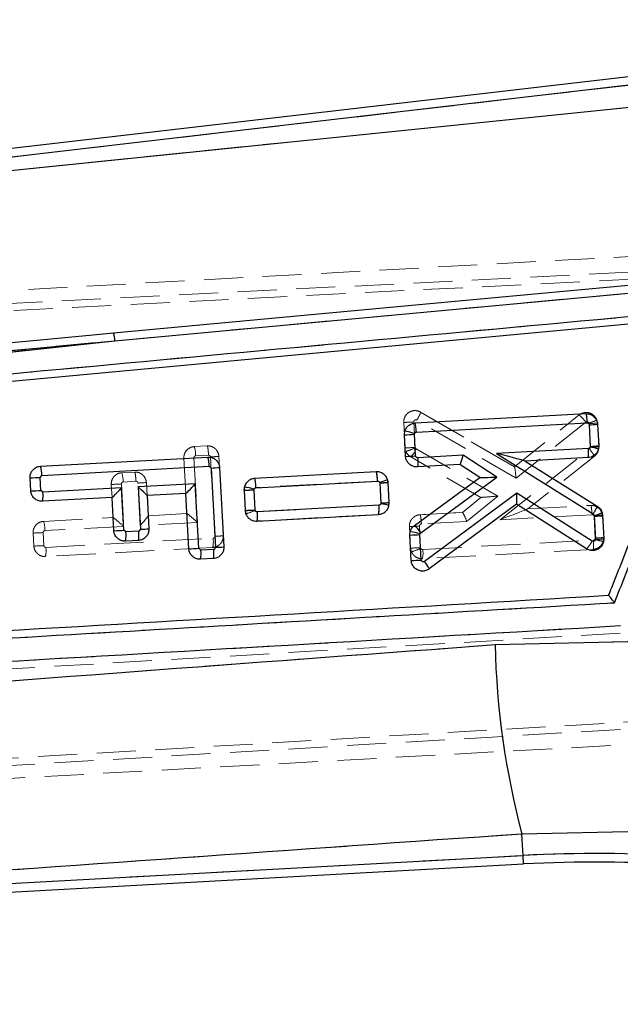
# Model space of a CAD drawing. Header units: millimetres. Extents: x 34 to 369, y 24 to 290.
# Tile 9 of 30: x 225 to 245, y 218 to 250. Entities that reach past the tile are written whole.
import ezdxf

# ---------------------------------------------------------------- set-up
doc = ezdxf.new("R2010")
doc.units = ezdxf.units.MM
doc.linetypes.add('HIDDEN', pattern=[1.905, 1.27, -0.635])
doc.layers.add('FORMATO', color=179, linetype='Continuous')
doc.styles.add('SLDTEXTSTYLE0', font='TXT', dxfattribs={"width": 0.75})
doc.dimstyles.new('SLDDIMSTYLE0', dxfattribs={"dimtxt": 3.5, "dimasz": 3.302, "dimexe": 0, "dimexo": 0.0625, "dimgap": 0.875, "dimtad": 1, "dimdec": 0, "dimlfac": 0.833333, "dimrnd": 1e-09, "dimzin": 12, "dimdsep": 46, "dimtxsty": 'SLDTEXTSTYLE0', "dimsah": 1, "dimcen": 0.09, "dimadec": 0, "dimazin": 3, "dimtfac": 1, "dimtdec": 0, "dimtofl": 0, "dimtmove": 0, "dimatfit": 3, "dimfxl": 0, "dimfrac": 2, "dimtolj": 1, "dimtzin": 12, "dimarcsym": 0})

# ---------------------------------------------------------------- blocks, each defined once
blk = doc.blocks.new('_D')
at = {"layer": 'FORMATO'}
for p, q in [((48.527, 254.887), (48.527, 286.555)), ((278.922, 236.193), (278.922, 286.555)), ((278.922, 285.555), (48.527, 285.555))]:
    blk.add_line(p, q, dxfattribs=at)
for points in [[(48.527, 285.555), (51.829, 285.047), (51.829, 286.063)], [(278.922, 285.555), (275.62, 286.063), (275.62, 285.047)]]:
    blk.add_solid(points, dxfattribs=at)
at = {"layer": 'FORMATO', "insert": (148.774, 290.067), "char_height": 3.5, "attachment_point": 1, "style": 'SLDTEXTSTYLE0'}
blk.add_mtext('192', dxfattribs=at)
blk = doc.blocks.new('_D_6')
at = {"layer": 'FORMATO'}
for p, q in [((154.269, 269.927), (296.766, 269.927)), ((295.766, 269.927), (295.766, 186.231)), ((178.047, 186.231), (296.766, 186.231))]:
    blk.add_line(p, q, dxfattribs=at)
for points in [[(295.766, 269.927), (295.258, 266.625), (296.274, 266.625)], [(295.766, 186.231), (296.274, 189.533), (295.258, 189.533)]]:
    blk.add_solid(points, dxfattribs=at)
at = {"layer": 'FORMATO', "insert": (291.254, 219.047), "char_height": 3.5, "attachment_point": 1, "rotation": 90, "style": 'SLDTEXTSTYLE0'}
blk.add_mtext('70', dxfattribs=at)

msp = doc.modelspace()

# ---------------------------------------------------------------- linework, layer by layer
at = {"color": 7, "linetype": 'Continuous', "lineweight": 25}
for p, q in [((250.7964, 249.0514), (210.106, 244.3051)), ((250.8285, 248.7764), (210.3277, 244.0522)), ((210.5588, 243.8578), (250.5823, 247.9547)), ((228.4827, 239.8103), (248.9909, 241.7119)), ((248.1429, 240.6298), (213.9699, 237.4535)), ((212.9714, 238.1406), (228.4827, 239.8103)), ((213.2982, 238.4007), (228.4827, 239.8103)), ((238.2334, 237.1375), (243.7772, 237.4417)), ((237.8887, 236.7537), (237.9034, 236.8775)), ((238.2768, 236.8369), (243.8196, 237.141)), ((243.8891, 237.0793), (243.9273, 236.3786)), ((244.1621, 237.0967), (244.2003, 236.3962)), ((237.9269, 236.0531), (237.8887, 236.7537)), ((238.2148, 236.7693), (238.2174, 236.7906)), ((238.253, 236.0684), (238.2148, 236.7693)), ((243.8664, 236.3114), (240.8809, 236.1475)), ((243.9273, 236.3786), (243.9255, 236.3597)), ((244.2003, 236.3962), (244.1903, 236.2893)), ((226.068, 235.7333), (231.5021, 236.0315)), ((239.7964, 236.088), (238.3229, 236.0072)), ((240.8903, 235.3785), (239.7964, 236.088)), ((240.8809, 236.1475), (244.0183, 234.183)), ((243.8563, 236.0129), (241.8152, 235.9009)), ((226.111, 235.4327), (231.5451, 235.7309)), ((231.5451, 235.7309), (231.6083, 235.6742)), ((231.6083, 235.6742), (231.7495, 233.0929)), ((231.8813, 235.6917), (232.0225, 233.1103)), ((239.6886, 235.7842), (238.3124, 235.7086)), ((240.3358, 235.3644), (239.6886, 235.7842)), ((239.6893, 235.7842), (239.6886, 235.7842)), ((241.815, 235.9011), (241.8152, 235.9009)), ((241.8152, 235.9009), (244.1518, 234.4378)), ((225.7513, 234.9307), (225.7283, 235.3543)), ((226.0544, 235.3696), (226.111, 235.4327)), ((226.0775, 234.946), (226.0544, 235.3696)), ((236.9736, 235.5505), (233.0225, 235.3337)), ((238.2149, 233.8092), (240.3358, 235.3644)), ((238.4189, 233.5662), (240.8903, 235.3785)), ((240.3358, 235.3644), (240.3358, 235.3644)), ((226.1407, 234.8894), (226.0775, 234.946)), ((228.6992, 235.0298), (226.1407, 234.8894)), ((228.7745, 233.6513), (228.6992, 235.0298)), ((231.0956, 235.1613), (229.2383, 235.0594)), ((229.2383, 235.0594), (229.3137, 233.6807)), ((231.2103, 233.0634), (231.0956, 235.1613)), ((232.6887, 235.06), (232.6777, 234.9497)), ((232.6777, 234.9497), (232.7135, 234.2928)), ((233.0038, 234.9652), (233.0058, 234.9843)), ((233.0396, 234.3081), (233.0038, 234.9652)), ((233.0658, 235.0331), (237.016, 235.2498)), ((237.0855, 235.1882), (237.1213, 234.5313)), ((237.3943, 234.5486), (237.3585, 235.2055)), ((228.3894, 234.7148), (226.1305, 234.5909)), ((228.3908, 234.7149), (228.3894, 234.7148)), ((228.4484, 233.6359), (228.3894, 234.7148)), ((230.7858, 234.8464), (229.5277, 234.7773)), ((229.5277, 234.7783), (229.5277, 234.7773)), ((229.5277, 234.7773), (229.5867, 233.6982)), ((230.8842, 233.0481), (230.7858, 234.8464)), ((230.7872, 234.8464), (230.7858, 234.8464)), ((241.5406, 234.859), (238.5425, 232.6348)), ((243.991, 233.3009), (241.5406, 234.859)), ((237.0603, 234.4638), (233.1095, 234.2469)), ((237.1213, 234.5313), (237.1201, 234.5148)), ((237.3877, 234.4567), (237.3943, 234.5486)), ((241.5271, 234.4963), (238.6946, 232.3949)), ((241.5284, 234.4972), (241.5271, 234.4963)), ((243.804, 233.0485), (241.5271, 234.4963)), ((233.099, 233.9484), (237.0502, 234.1653)), ((244.0498, 234.1306), (244.0919, 233.3575)), ((244.3228, 234.148), (244.3649, 233.3751)), ((229.3137, 233.6807), (229.2571, 233.6175)), ((228.8377, 233.5946), (228.7745, 233.6513)), ((229.2571, 233.6175), (228.8377, 233.5946)), ((238.0663, 233.4954), (238.0786, 233.6112)), ((238.1114, 232.6679), (238.0663, 233.4954)), ((238.3924, 233.511), (238.3945, 233.5307)), ((238.4375, 232.6832), (238.3924, 233.511)), ((238.3945, 233.5307), (238.4189, 233.5662)), ((244.0919, 233.3575), (244.0906, 233.3408)), ((244.3649, 233.3751), (244.3567, 233.2758)), ((229.2469, 233.3191), (228.8276, 233.2961)), ((231.2735, 233.0067), (231.2103, 233.0634)), ((231.6928, 233.0297), (231.2735, 233.0067)), ((231.7495, 233.0929), (231.6928, 233.0297)), ((231.6827, 232.7312), (231.2633, 232.7082)), ((240.8341, 229.9333), (245.9882, 230.0491)), ((246.244, 223.8705), (241.7086, 223.7754)), ((241.7467, 223.0783), (241.7086, 223.7754)), ((211.6717, 221.1556), (241.7619, 222.8011)), ((211.8598, 221.4439), (241.7467, 223.0783))]:
    msp.add_line(p, q, dxfattribs=at)
at = {"color": 7, "linetype": 'HIDDEN', "lineweight": 18}
for p, q in [((250.8285, 248.7764), (210.3277, 244.0522)), ((210.5588, 243.8578), (250.5823, 247.9547)), ((261.1784, 243.423), (206.3145, 240.4228)), ((205.8346, 240.0587), (259.9595, 242.7823)), ((206.1705, 239.8348), (260.4876, 242.5846)), ((228.4827, 239.8103), (248.9909, 241.7119)), ((212.9714, 238.1406), (228.4827, 239.8103)), ((213.2982, 238.4007), (228.4827, 239.8103)), ((241.5139, 235.3474), (238.292, 237.231)), ((238.4159, 237.4916), (238.4162, 237.4915)), ((241.4607, 235.7116), (238.4159, 237.4916)), ((238.4162, 237.4915), (241.4621, 235.7108)), ((241.4607, 235.7116), (243.5661, 237.3989)), ((244.1403, 237.2333), (244.1403, 237.2332)), ((244.1592, 237.1356), (244.1403, 237.2333)), ((237.8659, 237.1565), (237.8659, 237.1566)), ((237.8659, 237.1566), (237.9113, 236.3291)), ((237.9113, 236.3291), (237.8659, 237.1565)), ((238.1921, 237.1701), (238.2374, 236.3439)), ((243.7802, 237.1638), (241.5139, 235.3474)), ((243.8862, 237.1184), (243.8834, 237.1338)), ((243.9286, 236.347), (243.8862, 237.1184)), ((244.1592, 237.1356), (244.2017, 236.3627)), ((231.0631, 236.3697), (231.4826, 236.3927)), ((231.5577, 236.3886), (231.4824, 236.3927)), ((238.2374, 236.3439), (238.2416, 236.325)), ((238.2416, 236.325), (238.2698, 236.2922)), ((238.2698, 236.2922), (240.9241, 234.7601)), ((240.9987, 233.9947), (243.9027, 236.2893)), ((230.7858, 234.8471), (230.7233, 235.9906)), ((231.0494, 236.0059), (231.1641, 233.908)), ((231.5255, 236.0921), (231.106, 236.0691)), ((231.7297, 233.454), (231.5886, 236.0346)), ((231.8616, 236.0529), (232.0027, 233.4715)), ((240.3711, 234.7186), (238.0933, 236.0334)), ((244.0633, 236.0559), (241.8993, 234.346)), ((228.706, 235.5198), (229.1254, 235.5427)), ((229.1254, 235.5427), (229.1253, 235.5427)), ((229.2006, 235.5386), (229.1253, 235.5427)), ((236.9743, 235.5524), (233.023, 235.3371)), ((233.023, 235.3371), (233.0232, 235.3371)), ((233.0232, 235.3371), (236.9743, 235.5524)), ((237.3582, 235.2089), (237.3416, 235.2995)), ((228.3894, 234.7151), (228.3662, 235.1406)), ((228.6923, 235.156), (228.7676, 233.7774)), ((229.1684, 235.2421), (228.7489, 235.2192)), ((229.3068, 233.8068), (229.2315, 235.1846)), ((229.5045, 235.2029), (229.5277, 234.7783)), ((229.5635, 234.1238), (229.5045, 235.2029)), ((232.7135, 234.2959), (232.6774, 234.9528)), ((232.6774, 234.9528), (232.7135, 234.2959)), ((233.0036, 234.9666), (233.0396, 234.3108)), ((237.0176, 235.2518), (233.0662, 235.0365)), ((237.0852, 235.1912), (237.0823, 235.2074)), ((237.1212, 234.5356), (237.0852, 235.1912)), ((237.3582, 235.2089), (237.3942, 234.552)), ((237.3942, 234.552), (237.3582, 235.2089)), ((229.5277, 234.7773), (229.5635, 234.1224)), ((239.7736, 234.2309), (240.3711, 234.7187)), ((240.9241, 234.7601), (239.9141, 233.9356)), ((233.0396, 234.3108), (233.0433, 234.293)), ((233.1081, 234.2503), (237.0591, 234.4656)), ((237.3914, 234.5079), (237.3748, 234.4214)), ((237.3918, 234.5101), (237.3942, 234.552)), ((241.9002, 234.3467), (243.9414, 234.4579)), ((243.9414, 234.4579), (243.9413, 234.4579)), ((244.3035, 234.2197), (244.2513, 234.3105)), ((226.1662, 233.9387), (228.4261, 234.0618)), ((229.5635, 234.1238), (230.8226, 234.1924)), ((237.0493, 234.1671), (233.098, 233.9518)), ((237.0493, 234.1671), (237.1424, 234.1885)), ((237.0494, 234.1672), (237.0493, 234.1671)), ((237.0743, 234.1708), (237.0494, 234.1672)), ((239.7736, 234.2309), (238.3973, 234.1559)), ((238.3973, 234.1559), (238.3974, 234.1559)), ((238.3974, 234.1559), (239.7742, 234.2309)), ((243.9846, 234.1573), (240.9987, 233.9947)), ((244.052, 234.0974), (244.0484, 234.1152)), ((244.0904, 233.3975), (244.052, 234.0974)), ((244.325, 234.1145), (244.3035, 234.2197)), ((244.325, 234.1145), (244.3635, 233.414)), ((228.7676, 233.7774), (226.2091, 233.638)), ((231.1641, 233.908), (229.3068, 233.8068)), ((233.098, 233.9518), (233.098, 233.9518)), ((238.0901, 233.0709), (238.0516, 233.7714)), ((238.0516, 233.7714), (238.0901, 233.0709)), ((238.3778, 233.7853), (238.4162, 233.0856)), ((239.9141, 233.9356), (238.4404, 233.8553)), ((225.8496, 233.1359), (225.8263, 233.5595)), ((226.1524, 233.5748), (226.1756, 233.1522)), ((226.2389, 233.0947), (231.673, 233.3908)), ((244.361, 233.3721), (244.3635, 233.414)), ((231.6628, 233.0924), (226.2286, 232.7962)), ((238.0901, 233.0709), (238.1182, 232.9494)), ((238.4162, 233.0856), (238.4208, 233.0658)), ((244.0185, 233.0291), (238.4746, 232.7269)), ((238.4848, 233.0254), (244.0283, 233.3276)), ((244.0185, 233.0291), (244.1118, 233.0505)), ((244.0186, 233.0291), (244.0185, 233.0291)), ((244.9018, 230.3039), (213.805, 228.4834)), ((240.8341, 229.9333), (245.9882, 230.0491)), ((206.9724, 225.1752), (271.6181, 228.9728)), ((271.527, 228.7463), (206.6605, 224.9158)), ((207.1802, 224.6064), (262.0433, 227.6066)), ((246.244, 223.8705), (241.7086, 223.7754)), ((241.7467, 223.0783), (241.7086, 223.7754)), ((211.8598, 221.4439), (241.7467, 223.0783)), ((241.7467, 223.0783), (241.7619, 222.8011))]:
    msp.add_line(p, q, dxfattribs=at)
at = {"color": 8, "linetype": 'Continuous', "lineweight": 25}
msp.add_line((241.7619, 222.8011), (241.7467, 223.0783), dxfattribs=at)
at = {"color": 7, "linetype": 'Continuous', "lineweight": 25, "flags": 128}
for points in [[(247.3915, 241.8167), (246.5746, 241.7409), (238.838, 241.0227), (228.4412, 240.0565)], [(228.4412, 240.0565), (227.9955, 240.0151), (226.0614, 239.8352), (218.3249, 239.1151), (213.2578, 238.6431)]]:
    msp.add_lwpolyline(points, dxfattribs=at)
at = {"color": 7, "linetype": 'HIDDEN', "lineweight": 18, "flags": 128}
msp.add_lwpolyline([(232.9123, 235.3084), (232.9499, 235.3256), (233.023, 235.3371), (233.023, 235.3371), (233.023, 235.3371)], dxfattribs=at)
at = {"color": 7, "linetype": 'Continuous', "lineweight": 25}
for centre, radius, start, end in [((227.5963, 239.7873), 0.8868, 1.48805, 17.67117), ((237.0459, 233.1716), 3.8039, 72.06281, 76.97189), ((243.524, 244.9646), 7.8937, 272.65122, 274.63691), ((237.5792, 246.6373), 9.8885, 271.79372, 273.6854), ((243.0108, 236.191), 0.864, 348.10786, 8.0128), ((243.0954, 232.7082), 3.7447, 72.99958, 77.19299), ((243.5599, 244.2072), 7.8372, 272.68704, 274.68705), ((230.6625, 235.758), 0.8831, 358.23745, 18.03876), ((237.6221, 246.0561), 10.0076, 271.74524, 273.61442), ((225.2283, 235.4599), 0.8831, 358.23745, 18.03876), ((231.2425, 243.5435), 7.8778, 272.6612, 274.6509), ((225.4235, 245.3566), 10.007, 271.74517, 273.61445), ((225.4466, 244.9331), 10.007, 271.74517, 273.61445), ((232.3696, 244.8691), 9.9242, 271.77897, 273.66384), ((231.8045, 230.6547), 4.4932, 74.49271, 78.6511), ((236.6945, 243.5476), 8.3685, 272.67792, 274.55093), ((225.2851, 234.7689), 0.864, 348.10654, 8.01284), ((232.4087, 244.2962), 10.0081, 271.7452, 273.6143), ((236.2047, 234.3434), 0.864, 348.10731, 8.01289), ((236.2517, 229.8695), 4.7257, 76.09146, 79.41144), ((236.7576, 242.4514), 7.9284, 272.62932, 274.60629), ((243.6846, 242.0163), 7.8941, 272.65118, 274.63681), ((228.948, 241.55), 7.8778, 272.6612, 274.6509), ((237.4219, 232.9364), 1.1793, 32.28043, 47.74029), ((228.1429, 243.6191), 9.9879, 271.75293, 273.62578), ((227.9822, 233.4744), 0.864, 348.09503, 8.00158), ((228.4016, 233.4973), 0.864, 348.09503, 8.00158), ((237.7577, 243.4016), 9.911, 271.78441, 273.67179), ((237.2068, 229.5255), 4.1776, 73.48254, 77.95399), ((243.725, 241.1977), 7.8488, 272.67964, 274.6767), ((230.5786, 243.0313), 9.9879, 271.75293, 273.62578), ((230.8373, 232.9094), 0.864, 348.09503, 8.00158), ((231.3837, 240.9621), 7.8778, 272.6612, 274.6509), ((243.2455, 229.2991), 4.1291, 74.38871, 78.19024), ((230.4179, 232.8865), 0.864, 348.09503, 8.00158), ((237.8066, 242.6703), 10.0071, 271.74513, 273.6144), ((237.763, 231.9723), 1.023, 24.3971, 40.35966), ((266.9416, 230.4996), 26.1136, 181.24255, 194.92179), ((244.1075, 179.907), 43.2358, 79.13008, 93.13008), ((244.1075, 179.907), 42.9582, 79.13008, 93.13008)]:
    msp.add_arc(centre, radius, start, end, dxfattribs=at)
at = {"color": 7, "linetype": 'HIDDEN', "lineweight": 18}
for centre, radius, start, end in [((227.5963, 239.7873), 0.8868, 1.48805, 17.67117), ((242.775, 236.4634), 1.2252, 34.86682, 49.78361), ((243.7973, 237.1161), 0.3625, 3.07834, 18.85656), ((243.5235, 245.0632), 7.9531, 272.61389, 274.58473), ((230.2218, 236.0962), 0.8846, 358.24515, 18.01069), ((237.6129, 246.489), 10.1644, 271.6826, 273.52296), ((237.3416, 236.7359), 1.0288, 316.94244, 334.45449), ((231.2134, 243.6698), 7.6445, 272.81346, 274.86396), ((238.276, 236.3499), 0.3654, 201.59854, 240.00662), ((227.8663, 235.2464), 0.8831, 358.23486, 18.03577), ((236.9909, 235.1885), 0.3679, 3.18954, 17.5727), ((228.0606, 245.1248), 9.9888, 271.75296, 273.6257), ((228.8562, 242.8174), 7.642, 272.81526, 274.86643), ((236.716, 242.9753), 7.7929, 272.71555, 274.72695), ((232.4139, 244.4281), 10.1366, 271.69342, 273.53881), ((232.1128, 236.4993), 2.3945, 285.09489, 292.86809), ((243.6903, 242.0666), 7.9774, 272.59901, 274.56386), ((243.9635, 234.0952), 0.362, 3.06204, 20.11725), ((225.3265, 233.6654), 0.883, 358.22223, 18.02404), ((225.52, 243.5253), 9.9706, 271.76079, 273.63696), ((230.8175, 233.2705), 0.8639, 348.09955, 8.00628), ((231.3638, 241.3255), 7.88, 272.66137, 274.6506), ((225.5312, 242.7998), 9.6692, 271.88678, 273.82134), ((225.3833, 232.9746), 0.864, 348.08478, 7.99112), ((237.7935, 243.2784), 10.2118, 271.66402, 273.49584), ((238.4478, 233.0897), 0.3582, 183.011, 203.06503), ((237.4838, 235.0495), 2.1938, 286.80816, 295.28334), ((237.6292, 232.9053), 0.864, 348.08475, 7.99105), ((266.9416, 230.4996), 26.1136, 181.24255, 194.92179), ((244.1075, 179.907), 43.2358, 79.13008, 93.13008)]:
    msp.add_arc(centre, radius, start, end, dxfattribs=at)
at = {"color": 7, "linetype": 'Continuous', "lineweight": 25}
for centre, major_axis, ratio, start_param, end_param in [((239.7698, 236.0891), (0.0812, 0.3048), 0.0822269, 3.1683884, 4.7307967), ((240.8544, 236.1486), (0.9607, -0.2477), 0.0056456, 0.0177975, 1.5446097), ((240.8637, 235.3796), (0.528, 0.0152), 0.0034584, 3.1466039, 4.7626037), ((228.6726, 235.0308), (0.2828, 0.3156), 0.0483709, 3.1899355, 4.7523436), ((229.2118, 235.0604), (0.3157, -0.2829), 0.0399838, 0.0399546, 1.5224535), ((231.069, 235.1624), (0.2828, 0.3156), 0.0483709, 3.1899355, 4.7523436), ((241.514, 234.8601), (-0.0131, 0.3634), 0.0728729, 3.1916549, 4.706842)]:
    msp.add_ellipse(centre, major_axis=major_axis, ratio=ratio, start_param=start_param, end_param=end_param, dxfattribs=at)
at = {"color": 7, "linetype": 'HIDDEN', "lineweight": 18}
for centre, major_axis, ratio, start_param, end_param in [((241.4873, 235.3485), (-0.0266, 0.3626), 0.0726158, 4.7041259, 6.2332994), ((240.8976, 234.7612), (0.5264, 0.0425), 0.0060594, 3.1503728, 4.7623581), ((240.9721, 233.9957), (0.9276, 0.3508), 0.0104766, 4.7370552, 6.2501669), ((228.7411, 233.7785), (0.3157, -0.283), 0.0399855, 1.522471, 3.1016206), ((229.2803, 233.8079), (0.2828, 0.3155), 0.0483726, 4.7523611, 6.23486), ((231.1375, 233.9091), (0.3157, -0.283), 0.0399855, 1.522471, 3.1016206), ((239.8875, 233.9366), (-0.1139, 0.2941), 0.0773217, 4.6788377, 6.2579873)]:
    msp.add_ellipse(centre, major_axis=major_axis, ratio=ratio, start_param=start_param, end_param=end_param, dxfattribs=at)
at = {"color": 7, "linetype": 'Continuous', "lineweight": 25}
for points, knots in [([(248.5355, 240.9021), (242.7018, 240.3614), (231.1017, 239.2862), (219.5011, 238.2091), (213.7344, 237.6737)], [0, 0, 0, 0, 0.502896, 1, 1, 1, 1]), ([(244.7119, 231.2939), (244.7719, 231.4448), (245.0722, 232.1992), (246.3467, 235.402), (247.5612, 238.4538), (248.5355, 240.9021)], [0, 0, 0, 0, 0.0471123, 0.2355616, 1, 1, 1, 1]), ([(244.5224, 231.5351), (244.5557, 231.6187), (244.8292, 232.3058), (246.036, 235.3374), (247.2096, 238.2853), (248.1429, 240.6298)], [0, 0, 0, 0, 0.0275739, 0.2266558, 1, 1, 1, 1]), ([(243.7772, 237.4417), (243.8188, 237.4397), (243.902, 237.4359), (244.0154, 237.378), (244.1031, 237.2887), (244.1513, 237.1887), (244.1591, 237.1222), (244.1621, 237.0967)], [0, 0, 0, 0, 0.21676388, 0.43352144, 0.6502752, 0.86596882, 1, 1, 1, 1]), ([(237.9034, 236.8775), (237.919, 236.9156), (237.9501, 236.9917), (238.0411, 237.0776), (238.14, 237.1262), (238.207, 237.1343), (238.2334, 237.1375)], [0, 0, 0, 0, 0.2734456, 0.5468558, 0.821267, 1, 1, 1, 1]), ([(238.2768, 236.8369), (238.2755, 236.857), (238.2721, 236.9134), (238.2642, 236.9991), (238.2537, 237.0768), (238.2429, 237.1281), (238.2366, 237.1344), (238.2334, 237.1375)], [0, 0, 0, 0, 0.1278582, 0.359221, 0.5728135, 0.786406, 1, 1, 1, 1]), ([(243.8196, 237.141), (243.8248, 237.1409), (243.8375, 237.1407), (243.8566, 237.1334), (243.8737, 237.1194), (243.8858, 237.1008), (243.888, 237.0865), (243.8891, 237.0793)], [0, 0, 0, 0, 0.1519362, 0.3694942, 0.5817768, 0.7900658, 1, 1, 1, 1]), ([(238.2174, 236.7906), (238.2202, 236.7973), (238.2257, 236.8108), (238.2419, 236.826), (238.2596, 236.8348), (238.2718, 236.8363), (238.2768, 236.8369)], [0, 0, 0, 0, 0.270045, 0.5399715, 0.8133946, 1, 1, 1, 1]), ([(244.1903, 236.2893), (244.1767, 236.2507), (244.1496, 236.1735), (244.0634, 236.0837), (243.9619, 236.0271), (243.8889, 236.0173), (243.8563, 236.0129)], [0, 0, 0, 0, 0.2622644, 0.5245002, 0.7875945, 1, 1, 1, 1]), ([(243.9255, 236.3597), (243.9239, 236.3548), (243.9201, 236.343), (243.9073, 236.3272), (243.8884, 236.3148), (243.8737, 236.3126), (243.8664, 236.3114)], [0, 0, 0, 0, 0.1892032, 0.4563687, 0.7288858, 1, 1, 1, 1]), ([(231.5021, 236.0315), (231.5429, 236.0297), (231.6245, 236.0262), (231.7359, 235.9697), (231.8222, 235.8823), (231.8703, 235.7837), (231.8782, 235.7175), (231.8813, 235.6917)], [0, 0, 0, 0, 0.2157112, 0.4314226, 0.6470553, 0.8621247, 1, 1, 1, 1]), ([(238.3124, 235.7086), (238.2708, 235.7105), (238.1875, 235.7143), (238.0739, 235.7722), (237.9861, 235.8615), (237.9378, 235.9614), (237.9299, 236.0277), (237.9269, 236.0531)], [0, 0, 0, 0, 0.2169529, 0.4339026, 0.6507782, 0.8665729, 1, 1, 1, 1]), ([(238.3229, 236.0072), (238.3177, 236.0072), (238.305, 236.0075), (238.2859, 236.0147), (238.2686, 236.0287), (238.2564, 236.0472), (238.2541, 236.0614), (238.253, 236.0684)], [0, 0, 0, 0, 0.1516354, 0.3704529, 0.5843753, 0.7949078, 1, 1, 1, 1]), ([(238.3229, 236.0072), (238.3246, 235.9681), (238.328, 235.8901), (238.3271, 235.7916), (238.3221, 235.7226), (238.3156, 235.7133), (238.3124, 235.7086)], [0, 0, 0, 0, 0.25, 0.5, 0.75, 1, 1, 1, 1]), ([(225.7283, 235.3543), (225.73, 235.3948), (225.7335, 235.4757), (225.7892, 235.5866), (225.8755, 235.6728), (225.9742, 235.7219), (226.0411, 235.73), (226.068, 235.7333)], [0, 0, 0, 0, 0.2137115, 0.4274203, 0.6412631, 0.855703, 1, 1, 1, 1]), ([(233.0225, 235.3337), (232.9814, 235.3273), (232.8993, 235.3146), (232.7937, 235.245), (232.721, 235.1562), (232.6982, 235.0885), (232.6887, 235.06)], [0, 0, 0, 0, 0.268799, 0.5376524, 0.8051076, 1, 1, 1, 1]), ([(233.0658, 235.0331), (233.0646, 235.0534), (233.0611, 235.1099), (233.0532, 235.1955), (233.0427, 235.273), (233.0319, 235.3242), (233.0256, 235.3305), (233.0225, 235.3337)], [0, 0, 0, 0, 0.1295427, 0.3592333, 0.5728216, 0.7864099, 1, 1, 1, 1]), ([(237.3585, 235.2055), (237.3523, 235.2461), (237.3398, 235.3273), (237.2713, 235.4328), (237.1746, 235.5104), (237.0694, 235.5491), (237.0009, 235.5501), (236.9736, 235.5505)], [0, 0, 0, 0, 0.2133096, 0.4265731, 0.641004, 0.8570032, 1, 1, 1, 1]), ([(233.0058, 234.9843), (233.0083, 234.9911), (233.0132, 235.0048), (233.0288, 235.0206), (233.047, 235.0305), (233.06, 235.0323), (233.0658, 235.0331)], [0, 0, 0, 0, 0.261721, 0.5233297, 0.7880051, 1, 1, 1, 1]), ([(237.016, 235.2498), (237.0212, 235.2497), (237.0339, 235.2494), (237.053, 235.2422), (237.0701, 235.2282), (237.0822, 235.2096), (237.0844, 235.1954), (237.0855, 235.1882)], [0, 0, 0, 0, 0.15230545, 0.36997335, 0.58243201, 0.79114474, 1, 1, 1, 1]), ([(226.1305, 234.5909), (226.0898, 234.5926), (226.0082, 234.5962), (225.8968, 234.6527), (225.8104, 234.74), (225.7623, 234.8387), (225.7544, 234.9049), (225.7513, 234.9307)], [0, 0, 0, 0, 0.2156999, 0.4314024, 0.6469678, 0.8619117, 1, 1, 1, 1]), ([(233.1095, 234.2469), (233.1043, 234.247), (233.0916, 234.2473), (233.0724, 234.2545), (233.0552, 234.2684), (233.0431, 234.2869), (233.0408, 234.3011), (233.0396, 234.3081)], [0, 0, 0, 0, 0.15254911, 0.37119223, 0.58495064, 0.7952857, 1, 1, 1, 1]), ([(237.0502, 234.1653), (237.0911, 234.1716), (237.173, 234.1842), (237.2783, 234.2534), (237.3553, 234.3469), (237.3773, 234.4216), (237.3877, 234.4567)], [0, 0, 0, 0, 0.2578511, 0.5157586, 0.7722207, 1, 1, 1, 1]), ([(237.1201, 234.5148), (237.1184, 234.5089), (237.1147, 234.4961), (237.1013, 234.4796), (237.0824, 234.4672), (237.0676, 234.4649), (237.0603, 234.4638)], [0, 0, 0, 0, 0.2146946, 0.4734991, 0.737144, 1, 1, 1, 1]), ([(244.1518, 234.4378), (244.152, 234.4326), (244.1523, 234.4224), (244.1236, 234.3628), (244.0778, 234.2801), (244.0381, 234.2154), (244.0183, 234.183)], [0, 0, 0, 0, 0.2500005, 0.5000004, 0.7500002, 1, 1, 1, 1]), ([(244.1518, 234.4378), (244.1765, 234.4194), (244.2344, 234.3762), (244.3014, 234.2765), (244.3155, 234.1916), (244.3228, 234.148)], [0, 0, 0, 0, 0.2655176, 0.6220696, 1, 1, 1, 1]), ([(232.7135, 234.2928), (232.7198, 234.2522), (232.7325, 234.1709), (232.8013, 234.0655), (232.8982, 233.988), (233.0034, 233.9497), (233.0718, 233.9488), (233.099, 233.9484)], [0, 0, 0, 0, 0.2135336, 0.427024, 0.6416137, 0.8577362, 1, 1, 1, 1]), ([(233.099, 233.9484), (233.1018, 233.9519), (233.1074, 233.9588), (233.1125, 234.0109), (233.1144, 234.0886), (233.113, 234.1727), (233.1104, 234.2274), (233.1095, 234.2469)], [0, 0, 0, 0, 0.2158683, 0.4317366, 0.647605, 0.8745813, 1, 1, 1, 1]), ([(244.0183, 234.183), (244.0185, 234.1828), (244.0251, 234.1786), (244.0366, 234.1678), (244.047, 234.1492), (244.0489, 234.1361), (244.0498, 234.1306)], [0, 0, 0, 0, 0.0133277, 0.3745752, 0.7350305, 1, 1, 1, 1]), ([(229.5867, 233.6982), (229.585, 233.6577), (229.5815, 233.5767), (229.5258, 233.466), (229.4397, 233.3797), (229.3409, 233.3306), (229.2739, 233.3224), (229.2469, 233.3191)], [0, 0, 0, 0, 0.2136128, 0.427225, 0.6409279, 0.8552227, 1, 1, 1, 1]), ([(238.0786, 233.6112), (238.0931, 233.65), (238.1218, 233.7276), (238.184, 233.782), (238.2149, 233.8092)], [0, 0, 0, 0, 0.5013648, 1, 1, 1, 1]), ([(228.8276, 233.2961), (228.7868, 233.2979), (228.7052, 233.3015), (228.5938, 233.358), (228.5074, 233.4454), (228.4594, 233.544), (228.4515, 233.6101), (228.4484, 233.6359)], [0, 0, 0, 0, 0.21578498, 0.43157134, 0.64724705, 0.86230458, 1, 1, 1, 1]), ([(231.2633, 232.7082), (231.2225, 232.71), (231.1409, 232.7136), (231.0295, 232.7701), (230.9432, 232.8575), (230.8951, 232.9562), (230.8873, 233.0223), (230.8842, 233.0481)], [0, 0, 0, 0, 0.21579993, 0.43160015, 0.64731435, 0.8624215, 1, 1, 1, 1]), ([(232.0225, 233.1103), (232.0207, 233.0698), (232.0172, 232.9889), (231.9616, 232.8781), (231.8754, 232.7919), (231.7767, 232.7427), (231.7097, 232.7345), (231.6827, 232.7312)], [0, 0, 0, 0, 0.2135987, 0.4271977, 0.6408638, 0.8551099, 1, 1, 1, 1]), ([(244.3567, 233.2758), (244.3439, 233.237), (244.3182, 233.1593), (244.2336, 233.0672), (244.1257, 233.0063), (244.0029, 232.9851), (243.8908, 233.0017), (243.8292, 233.0349), (243.804, 233.0485)], [0, 0, 0, 0, 0.174203, 0.3483877, 0.5231253, 0.6992113, 0.8766864, 1, 1, 1, 1]), ([(244.0906, 233.3408), (244.0884, 233.334), (244.0839, 233.3204), (244.069, 233.3043), (244.05, 233.2935), (244.028, 233.2895), (244.0074, 233.2923), (243.9959, 233.2984), (243.991, 233.3009)], [0, 0, 0, 0, 0.1699217, 0.3397772, 0.5117692, 0.6881787, 0.8687705, 1, 1, 1, 1]), ([(238.6946, 232.3949), (238.6591, 232.3736), (238.5882, 232.3311), (238.4626, 232.3167), (238.3401, 232.3418), (238.2322, 232.407), (238.1527, 232.5041), (238.1179, 232.5974), (238.1127, 232.6531), (238.1114, 232.6679)], [0, 0, 0, 0, 0.1566804, 0.3133263, 0.4707692, 0.6287548, 0.7864708, 0.9432214, 1, 1, 1, 1]), ([(238.5425, 232.6348), (238.54, 232.6331), (238.5313, 232.6272), (238.5138, 232.6215), (238.4911, 232.6218), (238.4699, 232.6295), (238.4528, 232.6434), (238.4408, 232.6619), (238.4386, 232.6761), (238.4375, 232.6832)], [0, 0, 0, 0, 0.0636648, 0.2238586, 0.3841228, 0.5421297, 0.6965698, 0.8485322, 1, 1, 1, 1]), ([(214.3619, 229.7696), (214.3807, 229.7707), (215.0454, 229.8096), (218.2938, 229.9997), (228.3279, 230.5871), (237.7172, 231.1368), (244.5224, 231.5351)], [0, 0, 0, 0, 0.0018693, 0.0661233, 0.3231391, 1, 1, 1, 1]), ([(244.7119, 231.2939), (244.7112, 231.2949), (244.7072, 231.3004), (244.6838, 231.3329), (244.6434, 231.388), (244.5944, 231.4523), (244.5572, 231.4988), (244.5319, 231.5281), (244.5254, 231.5329), (244.5224, 231.5351)], [0, 0, 0, 0, 0.0086898, 0.0491765, 0.2890694, 0.4965283, 0.6777489, 0.8499688, 1, 1, 1, 1]), ([(214.153, 229.511), (219.2536, 229.8083), (229.4391, 230.402), (239.6261, 230.9969), (244.7119, 231.2939)], [0, 0, 0, 0, 0.5007601, 1, 1, 1, 1]), ([(244.9094, 230.5397), (237.7145, 230.1196), (227.3484, 229.5142), (216.9843, 228.9103), (213.8138, 228.7256)], [0, 0, 0, 0, 0.6940826, 1, 1, 1, 1]), ([(212.4024, 227.7726), (214.5225, 227.939), (223.9962, 228.6827), (233.4758, 229.3868), (240.8341, 229.9333)], [0, 0, 0, 0, 0.22378, 1, 1, 1, 1]), ([(241.7086, 223.7754), (234.3538, 223.2582), (224.4744, 222.5635), (214.5985, 221.8628), (212.0748, 221.6837)], [0, 0, 0, 0, 0.7444505, 1, 1, 1, 1])]:
    msp.add_open_spline(points, degree=3, knots=knots, dxfattribs=at)
at = {"color": 7, "linetype": 'HIDDEN', "lineweight": 18}
for points, knots in [([(248.5355, 240.9021), (242.7018, 240.3614), (231.1017, 239.2862), (219.5011, 238.2091), (213.7344, 237.6737)], [0, 0, 0, 0, 0.502896, 1, 1, 1, 1]), ([(244.7119, 231.2939), (244.7719, 231.4448), (245.0722, 232.1992), (246.3467, 235.402), (247.5612, 238.4538), (248.5355, 240.9021)], [0, 0, 0, 0, 0.0471123, 0.2355616, 1, 1, 1, 1]), ([(237.8659, 237.1566), (237.8659, 237.1566), (237.8655, 237.1663), (237.865, 237.2169), (237.8837, 237.3091), (237.9351, 237.3953), (238.0039, 237.4658), (238.0881, 237.5193), (238.2098, 237.5473), (238.3233, 237.5349), (238.3895, 237.5069), (238.4159, 237.4916), (238.4159, 237.4916)], [0, 0, 0, 0, 0.00009353, 0.03711964, 0.19380729, 0.35332628, 0.41345146, 0.57060147, 0.72765771, 0.88323626, 0.99990805, 1, 1, 1, 1]), ([(238.4159, 237.4916), (238.378, 237.5088), (238.3021, 237.5433), (238.1748, 237.5433), (238.0557, 237.5039), (237.9564, 237.4266), (237.889, 237.3212), (237.8652, 237.2257), (237.8658, 237.1707), (237.8659, 237.1566)], [0, 0, 0, 0, 0.1585408, 0.3171012, 0.4751457, 0.6324482, 0.7892811, 0.946116, 1, 1, 1, 1]), ([(238.292, 237.231), (238.287, 237.2334), (238.2753, 237.2391), (238.2545, 237.2411), (238.2326, 237.2361), (238.2174, 237.2264), (238.2049, 237.2136), (238.1954, 237.1977), (238.192, 237.1808), (238.1921, 237.1716), (238.1921, 237.1701)], [0, 0, 0, 0, 0.1170868, 0.2733343, 0.42927, 0.5852067, 0.6452289, 0.8061973, 0.9670698, 1, 1, 1, 1]), ([(238.4162, 237.4915), (238.4168, 237.4873), (238.418, 237.4789), (238.3981, 237.4306), (238.3644, 237.3621), (238.3323, 237.3026), (238.3077, 237.2585), (238.2988, 237.2429), (238.292, 237.231)], [0, 0, 0, 0, 0.2205138, 0.4410275, 0.6615415, 0.882056, 0.9098977, 1, 1, 1, 1]), ([(244.1403, 237.2333), (244.1226, 237.2711), (244.0872, 237.3467), (243.9904, 237.4296), (243.8741, 237.4774), (243.7484, 237.4829), (243.642, 237.4522), (243.5871, 237.4137), (243.5661, 237.3989)], [0, 0, 0, 0, 0.1781147, 0.356218, 0.5345189, 0.7124734, 0.8895941, 1, 1, 1, 1]), ([(243.5661, 237.3989), (243.5661, 237.399), (243.5979, 237.4247), (243.6712, 237.465), (243.7936, 237.4858), (243.9157, 237.4652), (244.0242, 237.4062), (244.0997, 237.3235), (244.1307, 237.2605), (244.1403, 237.2333), (244.1403, 237.2333)], [0, 0, 0, 0, 0.0001041, 0.1765082, 0.3522528, 0.5263023, 0.7002998, 0.8755008, 0.9998965, 1, 1, 1, 1]), ([(244.1403, 237.2332), (244.1375, 237.2311), (244.132, 237.2269), (244.0841, 237.2071), (244.0129, 237.1801), (243.9454, 237.1556), (243.9014, 237.1401), (243.8884, 237.1355), (243.8834, 237.1338)], [0, 0, 0, 0, 0.2266038, 0.4532076, 0.6798119, 0.9064184, 0.9645867, 1, 1, 1, 1]), ([(237.8659, 237.1565), (237.8692, 237.1564), (237.8759, 237.1562), (237.9276, 237.1581), (238.0037, 237.1613), (238.0878, 237.1652), (238.1524, 237.1682), (238.1833, 237.1696), (238.1921, 237.1701)], [0, 0, 0, 0, 0.2032199, 0.4064399, 0.6096603, 0.812882, 0.9462757, 1, 1, 1, 1]), ([(243.8834, 237.1338), (243.8814, 237.1382), (243.8763, 237.1496), (243.8623, 237.1645), (243.8425, 237.1754), (243.8206, 237.179), (243.7986, 237.1757), (243.7863, 237.1677), (243.7802, 237.1638)], [0, 0, 0, 0, 0.1172487, 0.2992196, 0.47746148, 0.65260232, 0.82692795, 1, 1, 1, 1]), ([(230.7233, 235.9906), (230.7233, 235.9906), (230.7213, 236.0309), (230.7307, 236.1134), (230.7855, 236.2254), (230.875, 236.3129), (230.9736, 236.3581), (231.0385, 236.3684), (231.063, 236.3697), (231.0631, 236.3697)], [0, 0, 0, 0, 0.000128, 0.2146642, 0.4332251, 0.652243, 0.869106, 0.9998718, 1, 1, 1, 1]), ([(231.4826, 236.3927), (231.5072, 236.3925), (231.5732, 236.3921), (231.6766, 236.3557), (231.7746, 236.2786), (231.8408, 236.1738), (231.8592, 236.093), (231.8616, 236.0529), (231.8616, 236.0529)], [0, 0, 0, 0, 0.1311048, 0.3508385, 0.5691418, 0.7846842, 0.9998714, 1, 1, 1, 1]), ([(238.2416, 236.325), (238.2301, 236.3204), (238.202, 236.3092), (238.1429, 236.2861), (238.0678, 236.2575), (237.9961, 236.2317), (237.9468, 236.2157), (237.9398, 236.2155), (237.9362, 236.2154)], [0, 0, 0, 0, 0.0753441, 0.183587, 0.3876902, 0.5917933, 0.7958964, 1, 1, 1, 1]), ([(243.9027, 236.2893), (243.9072, 236.2936), (243.9158, 236.3018), (243.9228, 236.3152), (243.9278, 236.3301), (243.9283, 236.3401), (243.9286, 236.347)], [0, 0, 0, 0, 0.27961856, 0.54685243, 0.6841729, 1, 1, 1, 1]), ([(244.0633, 236.0559), (244.0627, 236.0607), (244.0613, 236.0703), (244.026, 236.1248), (243.9719, 236.2004), (243.9258, 236.2597), (243.9027, 236.2893)], [0, 0, 0, 0, 0.2500006, 0.5000004, 0.7500002, 1, 1, 1, 1]), ([(244.2017, 236.3627), (244.1984, 236.3622), (244.1918, 236.3613), (244.1401, 236.358), (244.0642, 236.3537), (243.9966, 236.3502), (243.9507, 236.348), (243.9375, 236.3474), (243.9286, 236.347)], [0, 0, 0, 0, 0.2274822, 0.4549644, 0.6824474, 0.9099323, 0.9392086, 1, 1, 1, 1]), ([(244.2017, 236.3627), (244.2017, 236.3626), (244.2033, 236.326), (244.1979, 236.273), (244.1724, 236.1942), (244.134, 236.1238), (244.0894, 236.0768), (244.0634, 236.056), (244.0633, 236.0559)], [0, 0, 0, 0, 0.0002068, 0.3162222, 0.4499259, 0.7125431, 0.9997933, 1, 1, 1, 1]), ([(231.106, 236.0691), (231.102, 236.0687), (231.0913, 236.0674), (231.0749, 236.0596), (231.06, 236.0451), (231.0505, 236.0263), (231.0498, 236.0126), (231.0494, 236.0059)], [0, 0, 0, 0, 0.1297943, 0.3454049, 0.5651677, 0.7883296, 1, 1, 1, 1]), ([(231.5886, 236.0346), (231.5875, 236.0414), (231.5854, 236.0552), (231.5738, 236.073), (231.5575, 236.0859), (231.5403, 236.092), (231.5295, 236.092), (231.5255, 236.0921)], [0, 0, 0, 0, 0.2188648, 0.4377145, 0.656589, 0.8727308, 1, 1, 1, 1]), ([(237.9362, 236.2154), (237.9549, 236.1781), (237.992, 236.1041), (238.0597, 236.0569), (238.0933, 236.0334)], [0, 0, 0, 0, 0.5035537, 1, 1, 1, 1]), ([(228.3662, 235.1406), (228.3662, 235.1407), (228.3642, 235.1809), (228.3736, 235.2634), (228.4284, 235.3753), (228.5179, 235.4629), (228.6165, 235.5081), (228.6814, 235.5184), (228.7059, 235.5198), (228.706, 235.5198)], [0, 0, 0, 0, 0.000128, 0.214684, 0.4331035, 0.6520856, 0.8690707, 0.999872, 1, 1, 1, 1]), ([(229.1254, 235.5427), (229.1501, 235.5425), (229.2161, 235.5421), (229.3195, 235.5058), (229.4175, 235.4287), (229.4837, 235.3238), (229.5021, 235.243), (229.5045, 235.2029), (229.5045, 235.2029)], [0, 0, 0, 0, 0.1310527, 0.3506756, 0.5690279, 0.7847111, 0.9998714, 1, 1, 1, 1]), ([(233.0232, 235.3371), (233.0263, 235.334), (233.0326, 235.3277), (233.0434, 235.2765), (233.0514, 235.2164), (233.0596, 235.1376), (233.0633, 235.0807), (233.0662, 235.0365)], [0, 0, 0, 0, 0.2137714, 0.4275427, 0.6413141, 0.7213768, 1, 1, 1, 1]), ([(236.9743, 235.5524), (236.9781, 235.548), (236.9856, 235.5393), (236.9983, 235.4698), (237.01, 235.3702), (237.0151, 235.2913), (237.0176, 235.2518)], [0, 0, 0, 0, 0.25, 0.5, 0.75, 1, 1, 1, 1]), ([(237.3416, 235.2995), (237.3387, 235.2976), (237.333, 235.2936), (237.2846, 235.2753), (237.2127, 235.2502), (237.1479, 235.2287), (237.1037, 235.2143), (237.0907, 235.2101), (237.0823, 235.2074)], [0, 0, 0, 0, 0.2267224, 0.4534451, 0.6801679, 0.906891, 0.9401975, 1, 1, 1, 1]), ([(228.7489, 235.2192), (228.7449, 235.2187), (228.7342, 235.2174), (228.7178, 235.2097), (228.7029, 235.1951), (228.6934, 235.1763), (228.6927, 235.1626), (228.6923, 235.156)], [0, 0, 0, 0, 0.13018453, 0.34578719, 0.56548952, 0.78844242, 1, 1, 1, 1]), ([(229.2315, 235.1846), (229.2304, 235.1914), (229.2283, 235.2052), (229.2166, 235.223), (229.2003, 235.236), (229.1832, 235.242), (229.1724, 235.2421), (229.1684, 235.2421)], [0, 0, 0, 0, 0.2189421, 0.4378755, 0.656685, 0.8726924, 1, 1, 1, 1]), ([(232.6774, 234.9528), (232.6774, 234.9528), (232.6763, 234.9779), (232.6779, 235.0375), (232.7006, 235.0922), (232.7136, 235.1235)], [0, 0, 0, 0, 0.0004091, 0.4276683, 1, 1, 1, 1]), ([(233.0036, 234.9666), (232.9939, 234.9661), (232.963, 234.9647), (232.8986, 234.9616), (232.8152, 234.9577), (232.7391, 234.9544), (232.6874, 234.9525), (232.6807, 234.9527), (232.6774, 234.9528)], [0, 0, 0, 0, 0.0588617, 0.1871338, 0.3903512, 0.5935677, 0.7967838, 1, 1, 1, 1]), ([(233.0662, 235.0365), (233.0618, 235.036), (233.05, 235.0347), (233.0321, 235.0262), (233.0189, 235.0135), (233.0091, 234.9981), (233.0039, 234.9832), (233.0037, 234.9711), (233.0036, 234.9666)], [0, 0, 0, 0, 0.1288975, 0.3432288, 0.5575033, 0.6511341, 0.8702998, 1, 1, 1, 1]), ([(237.0823, 235.2074), (237.0805, 235.2119), (237.0759, 235.2232), (237.0628, 235.2381), (237.0471, 235.2472), (237.0317, 235.2517), (237.023, 235.2517), (237.0176, 235.2518)], [0, 0, 0, 0, 0.173691, 0.4309194, 0.688276, 0.8110741, 1, 1, 1, 1]), ([(237.0591, 234.4656), (237.0629, 234.466), (237.0734, 234.4672), (237.0903, 234.4744), (237.1069, 234.4887), (237.1182, 234.5085), (237.1214, 234.525), (237.1212, 234.534), (237.1212, 234.5356)], [0, 0, 0, 0, 0.1101902, 0.3076379, 0.5227009, 0.7376805, 0.9549815, 1, 1, 1, 1]), ([(243.9413, 234.4579), (243.9414, 234.4579), (243.985, 234.4604), (244.0713, 234.4496), (244.1844, 234.391), (244.2617, 234.3092), (244.2935, 234.2468), (244.3035, 234.2197), (244.3035, 234.2197)], [0, 0, 0, 0, 0.0001558, 0.2838628, 0.550049, 0.8122293, 0.9998442, 1, 1, 1, 1]), ([(233.0433, 234.293), (233.0467, 234.2862), (233.0534, 234.2726), (233.0713, 234.2581), (233.0903, 234.2506), (233.103, 234.2504), (233.1081, 234.2503)], [0, 0, 0, 0, 0.2716856, 0.54343844, 0.81307806, 1, 1, 1, 1]), ([(238.0516, 233.7714), (238.0516, 233.7715), (238.0505, 233.7965), (238.054, 233.8629), (238.0813, 233.944), (238.1346, 234.0283), (238.208, 234.099), (238.3071, 234.1442), (238.3726, 234.1545), (238.3973, 234.1559), (238.3973, 234.1559)], [0, 0, 0, 0, 0.0001262, 0.1316904, 0.3464783, 0.4394092, 0.6541698, 0.8703448, 0.9998741, 1, 1, 1, 1]), ([(238.4404, 233.8553), (238.4388, 233.8824), (238.4353, 233.939), (238.4273, 234.0226), (238.4176, 234.0952), (238.4068, 234.1464), (238.4005, 234.1527), (238.3974, 234.1559)], [0, 0, 0, 0, 0.1723332, 0.3593983, 0.5729322, 0.7864661, 1, 1, 1, 1]), ([(244.0484, 234.1152), (244.0463, 234.1199), (244.0412, 234.1312), (244.0272, 234.1454), (244.0073, 234.1563), (243.9923, 234.157), (243.9846, 234.1573)], [0, 0, 0, 0, 0.187663, 0.4528797, 0.7182326, 1, 1, 1, 1]), ([(244.3035, 234.2197), (244.3007, 234.2175), (244.2953, 234.213), (244.2478, 234.1923), (244.1762, 234.1636), (244.1044, 234.136), (244.0602, 234.1196), (244.0484, 234.1152)], [0, 0, 0, 0, 0.2265436, 0.4530871, 0.6796307, 0.9149057, 1, 1, 1, 1]), ([(225.8263, 233.5595), (225.8263, 233.5595), (225.8243, 233.5997), (225.8338, 233.6822), (225.8885, 233.7941), (225.9779, 233.8816), (226.0765, 233.927), (226.1416, 233.9373), (226.1662, 233.9387), (226.1662, 233.9387)], [0, 0, 0, 0, 0.00012795, 0.21464901, 0.43279072, 0.65160972, 0.86865242, 0.99987206, 1, 1, 1, 1]), ([(238.3778, 233.7853), (238.3681, 233.7848), (238.3372, 233.7833), (238.2727, 233.7802), (238.1894, 233.7763), (238.1133, 233.773), (238.0616, 233.7711), (238.055, 233.7713), (238.0516, 233.7714)], [0, 0, 0, 0, 0.0590262, 0.1871343, 0.3903516, 0.5935679, 0.796784, 1, 1, 1, 1]), ([(238.4404, 233.8553), (238.436, 233.8548), (238.4242, 233.8534), (238.4064, 233.845), (238.3931, 233.8322), (238.3834, 233.8168), (238.3781, 233.8019), (238.3779, 233.7898), (238.3778, 233.7853)], [0, 0, 0, 0, 0.1282902, 0.3428429, 0.557347, 0.6510724, 0.8702679, 1, 1, 1, 1]), ([(226.2091, 233.638), (226.2051, 233.6376), (226.1943, 233.6363), (226.178, 233.6285), (226.1631, 233.6139), (226.1536, 233.5952), (226.1528, 233.5815), (226.1524, 233.5748)], [0, 0, 0, 0, 0.1305057, 0.3461897, 0.5658429, 0.7885227, 1, 1, 1, 1]), ([(232.0027, 233.4715), (232.0027, 233.4715), (232.0048, 233.4313), (231.9952, 233.3488), (231.9406, 233.2369), (231.8511, 233.1494), (231.7526, 233.104), (231.6875, 233.0937), (231.6629, 233.0924), (231.6628, 233.0924)], [0, 0, 0, 0, 0.0001279, 0.2146063, 0.4328941, 0.651594, 0.8682764, 0.9998717, 1, 1, 1, 1]), ([(231.673, 233.3908), (231.6771, 233.3913), (231.6878, 233.3926), (231.7042, 233.4004), (231.7191, 233.4149), (231.7285, 233.4337), (231.7293, 233.4474), (231.7297, 233.454)], [0, 0, 0, 0, 0.1311989, 0.3466943, 0.5660387, 0.7885686, 1, 1, 1, 1]), ([(244.3635, 233.414), (244.3635, 233.4139), (244.3639, 233.4049), (244.3646, 233.3555), (244.3474, 233.2654), (244.2858, 233.1575), (244.1937, 233.078), (244.0992, 233.038), (244.04, 233.0315), (244.0186, 233.0291)], [0, 0, 0, 0, 0.00010147, 0.047584, 0.25924018, 0.47220442, 0.6880126, 0.88706891, 1, 1, 1, 1]), ([(244.0283, 233.3276), (244.0321, 233.328), (244.0427, 233.3292), (244.0596, 233.3363), (244.0762, 233.3507), (244.0874, 233.3704), (244.0907, 233.3869), (244.0905, 233.396), (244.0904, 233.3975)], [0, 0, 0, 0, 0.1105752, 0.3081702, 0.5231624, 0.7380772, 0.9551889, 1, 1, 1, 1]), ([(226.2286, 232.7962), (226.2286, 232.7962), (226.1882, 232.7939), (226.1065, 232.8034), (225.9967, 232.8569), (225.9106, 232.943), (225.8628, 233.0411), (225.8512, 233.1086), (225.8496, 233.1359), (225.8496, 233.1359)], [0, 0, 0, 0, 0.0001281, 0.215906, 0.4282913, 0.6399269, 0.8532077, 0.9998714, 1, 1, 1, 1]), ([(226.1756, 233.1522), (226.1762, 233.1475), (226.1777, 233.136), (226.1861, 233.1193), (226.2005, 233.1049), (226.2188, 233.0955), (226.2321, 233.095), (226.2389, 233.0947)], [0, 0, 0, 0, 0.1491135, 0.3656564, 0.5784447, 0.7885687, 1, 1, 1, 1]), ([(238.4208, 233.0658), (238.423, 233.0614), (238.4285, 233.0504), (238.4428, 233.0366), (238.4628, 233.0264), (238.4775, 233.0257), (238.4848, 233.0254)], [0, 0, 0, 0, 0.1819419, 0.4566417, 0.7274903, 1, 1, 1, 1]), ([(238.4746, 232.7269), (238.4746, 232.7269), (238.4335, 232.7247), (238.3507, 232.7343), (238.2391, 232.7885), (238.1617, 232.8659), (238.1286, 232.9249), (238.1182, 232.9494), (238.1182, 232.9494)], [0, 0, 0, 0, 0.0001616, 0.2767839, 0.5489233, 0.8209788, 0.9998384, 1, 1, 1, 1]), ([(214.153, 229.511), (219.2536, 229.8083), (229.4391, 230.402), (239.6261, 230.9969), (244.7119, 231.2939)], [0, 0, 0, 0, 0.5007601, 1, 1, 1, 1]), ([(244.9094, 230.5397), (237.7145, 230.1196), (227.3484, 229.5142), (216.9843, 228.9103), (213.8138, 228.7256)], [0, 0, 0, 0, 0.6940826, 1, 1, 1, 1]), ([(212.4024, 227.7726), (214.5225, 227.939), (223.9962, 228.6827), (233.4758, 229.3868), (240.8341, 229.9333)], [0, 0, 0, 0, 0.22378, 1, 1, 1, 1]), ([(241.7086, 223.7754), (234.3538, 223.2582), (224.4744, 222.5635), (214.5985, 221.8628), (212.0748, 221.6837)], [0, 0, 0, 0, 0.7444505, 1, 1, 1, 1])]:
    msp.add_open_spline(points, degree=3, knots=knots, dxfattribs=at)
at = {"color": 7, "linetype": 'Continuous', "lineweight": 25}
for points in [[(243.7773, 237.4417), (243.7809, 237.4373), (243.7883, 237.4286), (243.8007, 237.3591), (243.8122, 237.2595), (243.8171, 237.1805), (243.8196, 237.141)], [(237.016, 235.2498), (237.0135, 235.2893), (237.0086, 235.3682), (236.9971, 235.4678), (236.9847, 235.5373), (236.9773, 235.5461), (236.9737, 235.5505)], [(243.8041, 233.0485), (243.806, 233.0487), (243.8098, 233.049), (243.8236, 233.0626), (243.8427, 233.0852), (243.8669, 233.1167), (243.895, 233.1557), (243.9259, 233.2007), (243.9585, 233.2497), (243.9802, 233.2839), (243.991, 233.3009)]]:
    msp.add_open_spline(points, degree=3, dxfattribs=at)
at = {"color": 7, "linetype": 'HIDDEN', "lineweight": 18}
for points in [[(231.5255, 236.0921), (231.523, 236.1315), (231.5179, 236.2105), (231.5064, 236.3101), (231.4938, 236.3796), (231.4863, 236.3883), (231.4826, 236.3927)], [(229.1254, 235.5427), (229.1292, 235.5383), (229.1366, 235.5296), (229.1492, 235.4601), (229.1608, 235.3605), (229.1659, 235.2816), (229.1684, 235.2421)], [(237.0591, 234.4656), (237.0609, 234.4266), (237.0644, 234.3486), (237.0637, 234.2501), (237.0588, 234.1811), (237.0525, 234.1718), (237.0494, 234.1672)], [(237.3942, 234.552), (237.3902, 234.5516), (237.3823, 234.5507), (237.3203, 234.5467), (237.2308, 234.5415), (237.1577, 234.5376), (237.1212, 234.5356)], [(243.9414, 234.4579), (243.9451, 234.4536), (243.9526, 234.4448), (243.9653, 234.3754), (243.9769, 234.2758), (243.982, 234.1968), (243.9846, 234.1573)], [(233.1081, 234.2503), (233.1098, 234.2113), (233.1133, 234.1332), (233.1125, 234.0348), (233.1076, 233.9657), (233.1012, 233.9564), (233.098, 233.9518)], [(244.0904, 233.3975), (244.127, 233.3995), (244.2001, 233.4034), (244.2895, 233.4087), (244.3515, 233.4126), (244.3595, 233.4135), (244.3635, 233.414)], [(244.0283, 233.3276), (244.0301, 233.2885), (244.0336, 233.2105), (244.0329, 233.1121), (244.0281, 233.043), (244.0218, 233.0337), (244.0186, 233.0291)]]:
    msp.add_open_spline(points, degree=3, dxfattribs=at)

# ---------------------------------------------------------------- dimensions: what is measured, and where the dimension line sits
at = {"layer": 'FORMATO'}
dim = msp.add_linear_dim(base=(48.5267, 285.5553), p1=(278.9215, 235.1926), p2=(48.5267, 253.8871), dimstyle='SLDDIMSTYLE0', dxfattribs=at)
dim.commit()
dim.dimension.update_dxf_attribs({"geometry": '_D', "text_midpoint": (152.6529, 285.5553), "dimtype": 160})
dim = msp.add_linear_dim(base=(295.7659, 186.2314), p1=(153.2691, 269.9268), p2=(177.047, 186.2314), angle=90, dimstyle='SLDDIMSTYLE0', dxfattribs=at)
dim.commit()
dim.dimension.update_dxf_attribs({"geometry": '_D_6', "text_midpoint": (295.7659, 221.6328), "dimtype": 160})

doc.saveas('drawing.dxf')
